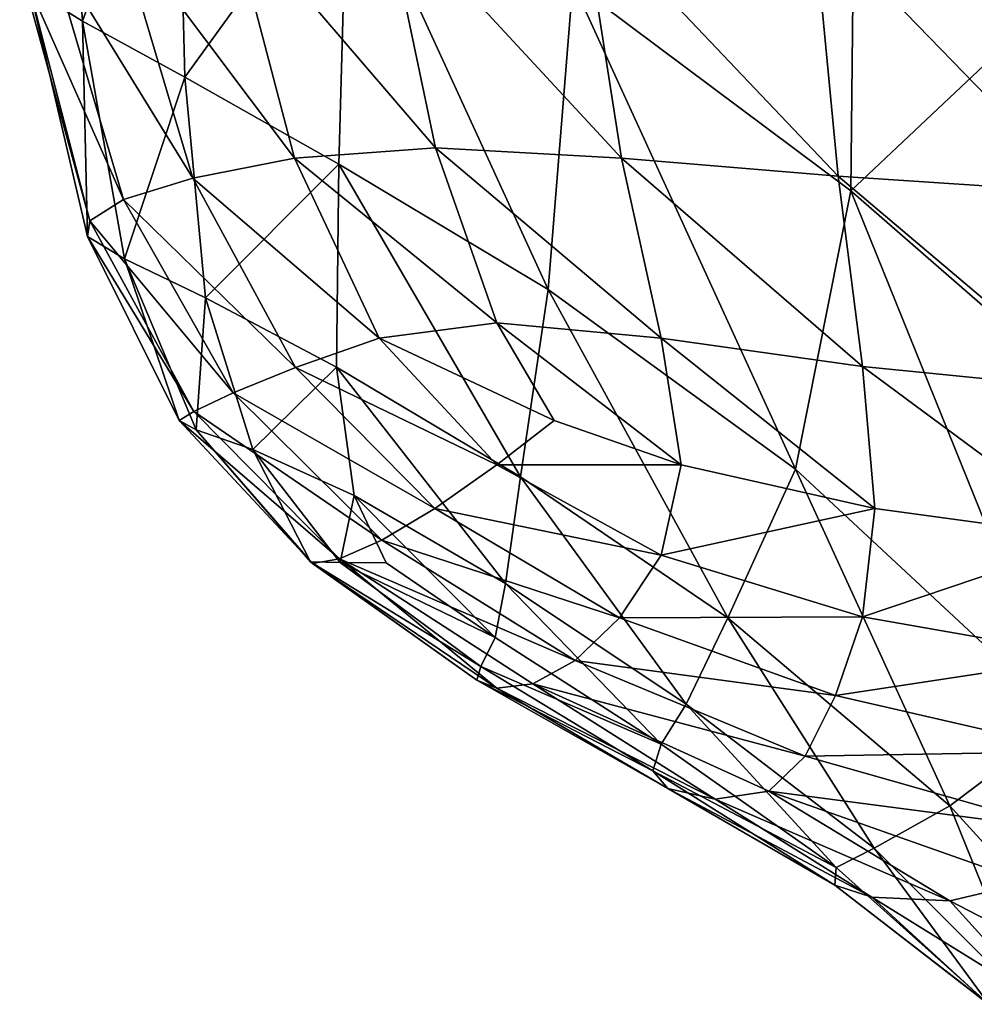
# Model space of a CAD drawing. Extents: x -0.96 to 0.96, y -0.57 to 2.63.
# Tile 108 of 148: x 0.1295 to 0.1699, y 1.2563 to 1.298. Entities that reach past the tile are written whole.
import ezdxf

# ---------------------------------------------------------------- set-up
doc = ezdxf.new("R2010")
doc.units = 0
doc.layers.add('Brakiri_Cruiser_Main_Texture', color=7, linetype='CONTINUOUS')

msp = doc.modelspace()

# ---------------------------------------------------------------- linework, layer by layer
at = {"layer": 'Brakiri_Cruiser_Main_Texture'}
for points in [[(0.152883, 1.299525, 0.484954), (0.164879, 1.312353, 0.490928), (0.16466, 1.290725, 0.489876)], [(0.16466, 1.290725, 0.489876), (0.164879, 1.312353, 0.490928), (0.178127, 1.303431, 0.494284)], [(0.129894, 1.299306, 0.450339), (0.131176, 1.311819, 0.46112), (0.132143, 1.297907, 0.460241)], [(0.132143, 1.297907, 0.460241), (0.131176, 1.311819, 0.46112), (0.136125, 1.309096, 0.47054)], [(0.132143, 1.297907, 0.460241), (0.136125, 1.309096, 0.47054), (0.136464, 1.29553, 0.469271)], [(0.136464, 1.29553, 0.469271), (0.136125, 1.309096, 0.47054), (0.143351, 1.305048, 0.47862)], [(0.136464, 1.29553, 0.469271), (0.143351, 1.305048, 0.47862), (0.142987, 1.291852, 0.477025)], [(0.151843, 1.286546, 0.483099), (0.142987, 1.291852, 0.477025), (0.143351, 1.305048, 0.47862)], [(0.151843, 1.286546, 0.483099), (0.143351, 1.305048, 0.47862), (0.152883, 1.299525, 0.484954)], [(0.16466, 1.290725, 0.489876), (0.178127, 1.303431, 0.494284), (0.177645, 1.279397, 0.49346)], [(0.147074, 1.292544, 0.404991), (0.14489, 1.302985, 0.402975), (0.138309, 1.302757, 0.410729)], [(0.154943, 1.292102, 0.399481), (0.15329, 1.302757, 0.396901), (0.14489, 1.302985, 0.402975)], [(0.154943, 1.292102, 0.399481), (0.14489, 1.302985, 0.402975), (0.147074, 1.292544, 0.404991)], [(0.141105, 1.292102, 0.412255), (0.138309, 1.302757, 0.410729), (0.133562, 1.302155, 0.419759)], [(0.147074, 1.292544, 0.404991), (0.138309, 1.302757, 0.410729), (0.141105, 1.292102, 0.412255)], [(0.164123, 1.291338, 0.395495), (0.163072, 1.302272, 0.392493), (0.15329, 1.302757, 0.396901)], [(0.164123, 1.291338, 0.395495), (0.15329, 1.302757, 0.396901), (0.154943, 1.292102, 0.399481)], [(0.136804, 1.29126, 0.420729), (0.133562, 1.302155, 0.419759), (0.13066, 1.30126, 0.429661)], [(0.141105, 1.292102, 0.412255), (0.133562, 1.302155, 0.419759), (0.136804, 1.29126, 0.420729)], [(0.174343, 1.290661, 0.392741), (0.1738, 1.301728, 0.38974), (0.163072, 1.302272, 0.392493)], [(0.174343, 1.290661, 0.392741), (0.163072, 1.302272, 0.392493), (0.164123, 1.291338, 0.395495)], [(0.133875, 1.290348, 0.430163), (0.13066, 1.30126, 0.429661), (0.129479, 1.30025, 0.44)], [(0.136804, 1.29126, 0.420729), (0.13066, 1.30126, 0.429661), (0.133875, 1.290348, 0.430163)], [(0.133875, 1.290348, 0.430163), (0.129479, 1.30025, 0.44), (0.132454, 1.289447, 0.44)], [(0.132454, 1.289447, 0.44), (0.129479, 1.30025, 0.44), (0.129894, 1.299306, 0.450339)], [(0.162318, 1.278934, 0.487734), (0.151843, 1.286546, 0.483099), (0.152883, 1.299525, 0.484954)], [(0.162318, 1.278934, 0.487734), (0.152883, 1.299525, 0.484954), (0.16466, 1.290725, 0.489876)], [(0.132454, 1.289447, 0.44), (0.129894, 1.299306, 0.450339), (0.132353, 1.288785, 0.449837)], [(0.132353, 1.288785, 0.449837), (0.129894, 1.299306, 0.450339), (0.132143, 1.297907, 0.460241)], [(0.132353, 1.288785, 0.449837), (0.132143, 1.297907, 0.460241), (0.133912, 1.287841, 0.459271)], [(0.133912, 1.287841, 0.459271), (0.132143, 1.297907, 0.460241), (0.136464, 1.29553, 0.469271)], [(0.133912, 1.287841, 0.459271), (0.136464, 1.29553, 0.469271), (0.137339, 1.286188, 0.467745)], [(0.137339, 1.286188, 0.467745), (0.136464, 1.29553, 0.469271), (0.142987, 1.291852, 0.477025)], [(0.149672, 1.28513, 0.407389), (0.147074, 1.292544, 0.404991), (0.141105, 1.292102, 0.412255)], [(0.156628, 1.284476, 0.402795), (0.154943, 1.292102, 0.399481), (0.147074, 1.292544, 0.404991)], [(0.156628, 1.284476, 0.402795), (0.147074, 1.292544, 0.404991), (0.149672, 1.28513, 0.407389)], [(0.144695, 1.284476, 0.413811), (0.141105, 1.292102, 0.412255), (0.136804, 1.29126, 0.420729)], [(0.149672, 1.28513, 0.407389), (0.141105, 1.292102, 0.412255), (0.144695, 1.284476, 0.413811)], [(0.165141, 1.283283, 0.39952), (0.164123, 1.291338, 0.395495), (0.154943, 1.292102, 0.399481)], [(0.165141, 1.283283, 0.39952), (0.154943, 1.292102, 0.399481), (0.156628, 1.284476, 0.402795)], [(0.137339, 1.286188, 0.467745), (0.142987, 1.291852, 0.477025), (0.142893, 1.283255, 0.475009)], [(0.150678, 1.27862, 0.480519), (0.142893, 1.283255, 0.475009), (0.142987, 1.291852, 0.477025)], [(0.150678, 1.27862, 0.480519), (0.142987, 1.291852, 0.477025), (0.151843, 1.286546, 0.483099)], [(0.141156, 1.283244, 0.421669), (0.136804, 1.29126, 0.420729), (0.133875, 1.290348, 0.430163)], [(0.144695, 1.284476, 0.413811), (0.136804, 1.29126, 0.420729), (0.141156, 1.283244, 0.421669)], [(0.174787, 1.282324, 0.397057), (0.174343, 1.290661, 0.392741), (0.164123, 1.291338, 0.395495)], [(0.174787, 1.282324, 0.397057), (0.164123, 1.291338, 0.395495), (0.165141, 1.283283, 0.39952)], [(0.173697, 1.268337, 0.491172), (0.162318, 1.278934, 0.487734), (0.16466, 1.290725, 0.489876)], [(0.173697, 1.268337, 0.491172), (0.16466, 1.290725, 0.489876), (0.177645, 1.279397, 0.49346)], [(0.138515, 1.282168, 0.430573), (0.133875, 1.290348, 0.430163), (0.132454, 1.289447, 0.44)], [(0.141156, 1.283244, 0.421669), (0.133875, 1.290348, 0.430163), (0.138515, 1.282168, 0.430573)], [(0.136845, 1.281376, 0.44), (0.132454, 1.289447, 0.44), (0.132353, 1.288785, 0.449837)], [(0.138515, 1.282168, 0.430573), (0.132454, 1.289447, 0.44), (0.136845, 1.281376, 0.44)], [(0.136845, 1.281376, 0.44), (0.132353, 1.288785, 0.449837), (0.136222, 1.280996, 0.449427)], [(0.136222, 1.280996, 0.449427), (0.132353, 1.288785, 0.449837), (0.133912, 1.287841, 0.459271)], [(0.136222, 1.280996, 0.449427), (0.133912, 1.287841, 0.459271), (0.136952, 1.280602, 0.458331)], [(0.136952, 1.280602, 0.458331), (0.133912, 1.287841, 0.459271), (0.137339, 1.286188, 0.467745)], [(0.159454, 1.27265, 0.484564), (0.150678, 1.27862, 0.480519), (0.151843, 1.286546, 0.483099)], [(0.159454, 1.27265, 0.484564), (0.151843, 1.286546, 0.483099), (0.162318, 1.278934, 0.487734)], [(0.136952, 1.280602, 0.458331), (0.137339, 1.286188, 0.467745), (0.139344, 1.279766, 0.466189)], [(0.139344, 1.279766, 0.466189), (0.137339, 1.286188, 0.467745), (0.142893, 1.283255, 0.475009)], [(0.152099, 1.280991, 0.40963), (0.149672, 1.28513, 0.407389), (0.144695, 1.284476, 0.413811)], [(0.157479, 1.279124, 0.407389), (0.156628, 1.284476, 0.402795), (0.149672, 1.28513, 0.407389)], [(0.157479, 1.279124, 0.407389), (0.149672, 1.28513, 0.407389), (0.152099, 1.280991, 0.40963)], [(0.149672, 1.279124, 0.414596), (0.144695, 1.284476, 0.413811), (0.141156, 1.283244, 0.421669)], [(0.152099, 1.280991, 0.40963), (0.144695, 1.284476, 0.413811), (0.149672, 1.279124, 0.414596)], [(0.165666, 1.277278, 0.404965), (0.165141, 1.283283, 0.39952), (0.156628, 1.284476, 0.402795)], [(0.165666, 1.277278, 0.404965), (0.156628, 1.284476, 0.402795), (0.157479, 1.279124, 0.407389)], [(0.147046, 1.277278, 0.422153), (0.141156, 1.283244, 0.421669), (0.138515, 1.282168, 0.430573)], [(0.139344, 1.279766, 0.466189), (0.142893, 1.283255, 0.475009), (0.14363, 1.277822, 0.472611)], [(0.149672, 1.279124, 0.414596), (0.141156, 1.283244, 0.421669), (0.147046, 1.277278, 0.422153)], [(0.150044, 1.274102, 0.477205), (0.14363, 1.277822, 0.472611), (0.142893, 1.283255, 0.475009)], [(0.150044, 1.274102, 0.477205), (0.142893, 1.283255, 0.475009), (0.150678, 1.27862, 0.480519)], [(0.174985, 1.276007, 0.402884), (0.174787, 1.282324, 0.397057), (0.165141, 1.283283, 0.39952)], [(0.174985, 1.276007, 0.402884), (0.165141, 1.283283, 0.39952), (0.165666, 1.277278, 0.404965)], [(0.144809, 1.275929, 0.430755), (0.138515, 1.282168, 0.430573), (0.136845, 1.281376, 0.44)], [(0.147046, 1.277278, 0.422153), (0.138515, 1.282168, 0.430573), (0.144809, 1.275929, 0.430755)], [(0.143009, 1.275137, 0.44), (0.136845, 1.281376, 0.44), (0.136222, 1.280996, 0.449427)], [(0.144809, 1.275929, 0.430755), (0.136845, 1.281376, 0.44), (0.143009, 1.275137, 0.44)], [(0.143009, 1.275137, 0.44), (0.136222, 1.280996, 0.449427), (0.141873, 1.274952, 0.449245)], [(0.141873, 1.274952, 0.449245), (0.136222, 1.280996, 0.449427), (0.136952, 1.280602, 0.458331)], [(0.157479, 1.279124, 0.407389), (0.152099, 1.280991, 0.40963), (0.149672, 1.279124, 0.414596)], [(0.141873, 1.274952, 0.449245), (0.136952, 1.280602, 0.458331), (0.141785, 1.275021, 0.457847)], [(0.141785, 1.275021, 0.457847), (0.136952, 1.280602, 0.458331), (0.139344, 1.279766, 0.466189)], [(0.141785, 1.275021, 0.457847), (0.139344, 1.279766, 0.466189), (0.143041, 1.27499, 0.465404)], [(0.143041, 1.27499, 0.465404), (0.139344, 1.279766, 0.466189), (0.14363, 1.277822, 0.472611)], [(0.156628, 1.275296, 0.413811), (0.149672, 1.279124, 0.414596), (0.147046, 1.277278, 0.422153)], [(0.157479, 1.279124, 0.407389), (0.149672, 1.279124, 0.414596), (0.156628, 1.275296, 0.413811)], [(0.165666, 1.277278, 0.404965), (0.157479, 1.279124, 0.407389), (0.156628, 1.275296, 0.413811)], [(0.157682, 1.268997, 0.480509), (0.150044, 1.274102, 0.477205), (0.150678, 1.27862, 0.480519)], [(0.157682, 1.268997, 0.480509), (0.150678, 1.27862, 0.480519), (0.159454, 1.27265, 0.484564)], [(0.168842, 1.264691, 0.487633), (0.159454, 1.27265, 0.484564), (0.162318, 1.278934, 0.487734)], [(0.168842, 1.264691, 0.487633), (0.162318, 1.278934, 0.487734), (0.173697, 1.268337, 0.491172)], [(0.143041, 1.27499, 0.465404), (0.14363, 1.277822, 0.472611), (0.144991, 1.274973, 0.47037)], [(0.149597, 1.271816, 0.472611), (0.144991, 1.274973, 0.47037), (0.14363, 1.277822, 0.472611)], [(0.149597, 1.271816, 0.472611), (0.14363, 1.277822, 0.472611), (0.150044, 1.274102, 0.477205)], [(0.154867, 1.272648, 0.421669), (0.147046, 1.277278, 0.422153), (0.144809, 1.275929, 0.430755)], [(0.156628, 1.275296, 0.413811), (0.147046, 1.277278, 0.422153), (0.154867, 1.272648, 0.421669)], [(0.165666, 1.277278, 0.404965), (0.156628, 1.275296, 0.413811), (0.165141, 1.272687, 0.412177)], [(0.174985, 1.276007, 0.402884), (0.165666, 1.277278, 0.404965), (0.165141, 1.272687, 0.412177)], [(0.152988, 1.27084, 0.430573), (0.144809, 1.275929, 0.430755), (0.143009, 1.275137, 0.44)], [(0.154867, 1.272648, 0.421669), (0.144809, 1.275929, 0.430755), (0.152988, 1.27084, 0.430573)], [(0.174985, 1.276007, 0.402884), (0.165141, 1.272687, 0.412177), (0.174787, 1.270996, 0.410417)], [(0.165141, 1.272687, 0.412177), (0.156628, 1.275296, 0.413811), (0.154867, 1.272648, 0.421669)], [(0.141873, 1.274952, 0.449245), (0.141785, 1.275021, 0.457847), (0.148822, 1.270006, 0.458331)], [(0.141785, 1.275021, 0.457847), (0.143041, 1.27499, 0.465404), (0.148992, 1.270587, 0.466189)], [(0.141785, 1.275021, 0.457847), (0.148992, 1.270587, 0.466189), (0.148822, 1.270006, 0.458331)], [(0.143009, 1.275137, 0.44), (0.141873, 1.274952, 0.449245), (0.149679, 1.269668, 0.449427)], [(0.141873, 1.274952, 0.449245), (0.148822, 1.270006, 0.458331), (0.149679, 1.269668, 0.449427)], [(0.152988, 1.27084, 0.430573), (0.143009, 1.275137, 0.44), (0.151191, 1.269853, 0.44)], [(0.143009, 1.275137, 0.44), (0.149679, 1.269668, 0.449427), (0.151191, 1.269853, 0.44)], [(0.143041, 1.27499, 0.465404), (0.144991, 1.274973, 0.47037), (0.149597, 1.271816, 0.472611)], [(0.143041, 1.27499, 0.465404), (0.149597, 1.271816, 0.472611), (0.148992, 1.270587, 0.466189)], [(0.156632, 1.267295, 0.475035), (0.149597, 1.271816, 0.472611), (0.150044, 1.274102, 0.477205)], [(0.156632, 1.267295, 0.475035), (0.150044, 1.274102, 0.477205), (0.157682, 1.268997, 0.480509)], [(0.164, 1.269356, 0.420599), (0.154867, 1.272648, 0.421669), (0.152988, 1.27084, 0.430573)], [(0.165141, 1.272687, 0.412177), (0.154867, 1.272648, 0.421669), (0.164, 1.269356, 0.420599)], [(0.165639, 1.262897, 0.48306), (0.157682, 1.268997, 0.480509), (0.159454, 1.27265, 0.484564)], [(0.165639, 1.262897, 0.48306), (0.159454, 1.27265, 0.484564), (0.168842, 1.264691, 0.487633)], [(0.174787, 1.270996, 0.410417), (0.165141, 1.272687, 0.412177), (0.164, 1.269356, 0.420599)], [(0.148992, 1.270587, 0.466189), (0.149597, 1.271816, 0.472611), (0.156632, 1.267295, 0.475035)], [(0.162726, 1.26679, 0.430124), (0.152988, 1.27084, 0.430573), (0.151191, 1.269853, 0.44)], [(0.164, 1.269356, 0.420599), (0.152988, 1.27084, 0.430573), (0.162726, 1.26679, 0.430124)], [(0.174787, 1.270996, 0.410417), (0.164, 1.269356, 0.420599), (0.174318, 1.266986, 0.419381)], [(0.148822, 1.270006, 0.458331), (0.148992, 1.270587, 0.466189), (0.156276, 1.266165, 0.467853)], [(0.148992, 1.270587, 0.466189), (0.156632, 1.267295, 0.475035), (0.156276, 1.266165, 0.467853)], [(0.149679, 1.269668, 0.449427), (0.148822, 1.270006, 0.458331), (0.156905, 1.265415, 0.45946)], [(0.148822, 1.270006, 0.458331), (0.156276, 1.266165, 0.467853), (0.156905, 1.265415, 0.45946)], [(0.151191, 1.269853, 0.44), (0.149679, 1.269668, 0.449427), (0.158911, 1.264966, 0.449958)], [(0.149679, 1.269668, 0.449427), (0.156905, 1.265415, 0.45946), (0.158911, 1.264966, 0.449958)], [(0.162726, 1.26679, 0.430124), (0.151191, 1.269853, 0.44), (0.161181, 1.26531, 0.440052)], [(0.151191, 1.269853, 0.44), (0.158911, 1.264966, 0.449958), (0.161181, 1.26531, 0.440052)], [(0.174318, 1.266986, 0.419381), (0.164, 1.269356, 0.420599), (0.162726, 1.26679, 0.430124)], [(0.164033, 1.262073, 0.477174), (0.156632, 1.267295, 0.475035), (0.157682, 1.268997, 0.480509)], [(0.164033, 1.262073, 0.477174), (0.157682, 1.268997, 0.480509), (0.165639, 1.262897, 0.48306)], [(0.176481, 1.256287, 0.489538), (0.168842, 1.264691, 0.487633), (0.173697, 1.268337, 0.491172)], [(0.156276, 1.266165, 0.467853), (0.156632, 1.267295, 0.475035), (0.164033, 1.262073, 0.477174)], [(0.174318, 1.266986, 0.419381), (0.162726, 1.26679, 0.430124), (0.173699, 1.26367, 0.429505)], [(0.173699, 1.26367, 0.429505), (0.162726, 1.26679, 0.430124), (0.161181, 1.26531, 0.440052)], [(0.156905, 1.265415, 0.45946), (0.156276, 1.266165, 0.467853), (0.16397, 1.261335, 0.4697)], [(0.156276, 1.266165, 0.467853), (0.164033, 1.262073, 0.477174), (0.16397, 1.261335, 0.4697)], [(0.156905, 1.265415, 0.45946), (0.16397, 1.261335, 0.4697), (0.165543, 1.260821, 0.460846)], [(0.158911, 1.264966, 0.449958), (0.156905, 1.265415, 0.45946), (0.165543, 1.260821, 0.460846)], [(0.161181, 1.26531, 0.440052), (0.158911, 1.264966, 0.449958), (0.168843, 1.260671, 0.45082)], [(0.173699, 1.26367, 0.429505), (0.161181, 1.26531, 0.440052), (0.172138, 1.261436, 0.440186)], [(0.161181, 1.26531, 0.440052), (0.168843, 1.260671, 0.45082), (0.172138, 1.261436, 0.440186)], [(0.158911, 1.264966, 0.449958), (0.165543, 1.260821, 0.460846), (0.168843, 1.260671, 0.45082)], [(0.17225, 1.2563, 0.484902), (0.165639, 1.262897, 0.48306), (0.168842, 1.264691, 0.487633)], [(0.17225, 1.2563, 0.484902), (0.168842, 1.264691, 0.487633), (0.176481, 1.256287, 0.489538)], [(0.170491, 1.2563, 0.479062), (0.164033, 1.262073, 0.477174), (0.165639, 1.262897, 0.48306)], [(0.170491, 1.2563, 0.479062), (0.165639, 1.262897, 0.48306), (0.17225, 1.2563, 0.484902)], [(0.16397, 1.261335, 0.4697), (0.164033, 1.262073, 0.477174), (0.170491, 1.2563, 0.479062)], [(0.16397, 1.261335, 0.4697), (0.170491, 1.2563, 0.479062), (0.170473, 1.2563, 0.47166)], [(0.165543, 1.260821, 0.460846), (0.16397, 1.261335, 0.4697), (0.170473, 1.2563, 0.47166)], [(0.172138, 1.261436, 0.440186), (0.168843, 1.260671, 0.45082), (0.176886, 1.256508, 0.452832)], [(0.165543, 1.260821, 0.460846), (0.170473, 1.2563, 0.47166), (0.17274, 1.256369, 0.462708)], [(0.168843, 1.260671, 0.45082), (0.165543, 1.260821, 0.460846), (0.17274, 1.256369, 0.462708)], [(0.168843, 1.260671, 0.45082), (0.17274, 1.256369, 0.462708), (0.176886, 1.256508, 0.452832)]]:
    msp.add_3dface(points, dxfattribs=at)

doc.saveas('drawing.dxf')
